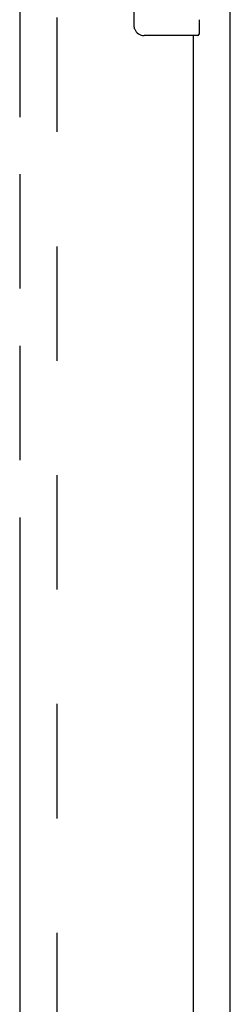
# Model space of a CAD drawing. Header units: inches. Extents: x 0 to 210, y 0 to 136.
# Tile 81 of 93: x 95.37 to 97.5, y 80.55 to 90.49. Entities that reach past the tile are written whole.
import ezdxf

# ---------------------------------------------------------------- set-up
doc = ezdxf.new("R2010")
doc.units = ezdxf.units.IN
doc.header["$LTSCALE"] = 11.549409
doc.header["$MEASUREMENT"] = 0
doc.linetypes.add('HIDDEN', pattern=[0.2, 0.1, -0.1])
doc.linetypes.add('PHANTOM', pattern=[0.8, 0.45, -0.05, 0.1, -0.05, 0.1, -0.05])
doc.layers.get('0').update_dxf_attribs({"linetype": 'CONTINUOUS'})
for name, color, linetype in [('02___PRT_ALL_AXES', 7, 'CONTINUOUS'), ('AVAILABLE_DOOR_SPACE', 7, 'CONTINUOUS'), ('DEFAULT_2', 8, 'HIDDEN')]:
    doc.layers.add(name, color=color, linetype=linetype)

msp = doc.modelspace()

# ---------------------------------------------------------------- linework, layer by layer
at = {"color": 3, "linetype": 'Continuous'}
for p, q in [((97.4983, 36.6789), (97.4983, 101.2765)), ((97.1233, 90.3249), (97.1233, 67.0749))]:
    msp.add_line(p, q, dxfattribs=at)
at = {"color": 7, "linetype": 'Continuous'}
for p, q in [((96.5284, 90.4249), (96.5284, 91.2249)), ((97.1833, 90.4856), (97.1833, 90.3399)), ((97.1683, 90.3249), (96.6283, 90.3249))]:
    msp.add_line(p, q, dxfattribs=at)
msp.add_lwpolyline([(96.5351, 90.3887), (96.5331, 90.3944), (96.5314, 90.4003), (96.5301, 90.4063), (96.5292, 90.4124), (96.5286, 90.4186), (96.5284, 90.4249)], dxfattribs=at)
for centre, radius, start, end in [((96.6283, 90.4249), 0.1, 201.19986, 270), ((97.1683, 90.3399), 0.015, 270, 360)]:
    msp.add_arc(centre, radius, start, end, dxfattribs=at)
at = {"layer": '02___PRT_ALL_AXES', "color": 7, "linetype": 'Continuous'}
msp.add_line((97.1833, 90.4856), (97.1833, 90.3399), dxfattribs=at)
at = {"layer": 'AVAILABLE_DOOR_SPACE', "color": 4, "linetype": 'PHANTOM'}
msp.add_line((95.3733, 94.6999), (95.3733, 38.4499), dxfattribs=at)
at = {"layer": 'DEFAULT_2', "color": 8, "linetype": 'HIDDEN'}
msp.add_line((95.7483, 95.1269), (95.7483, 38.0229), dxfattribs=at)

doc.saveas('drawing.dxf')
